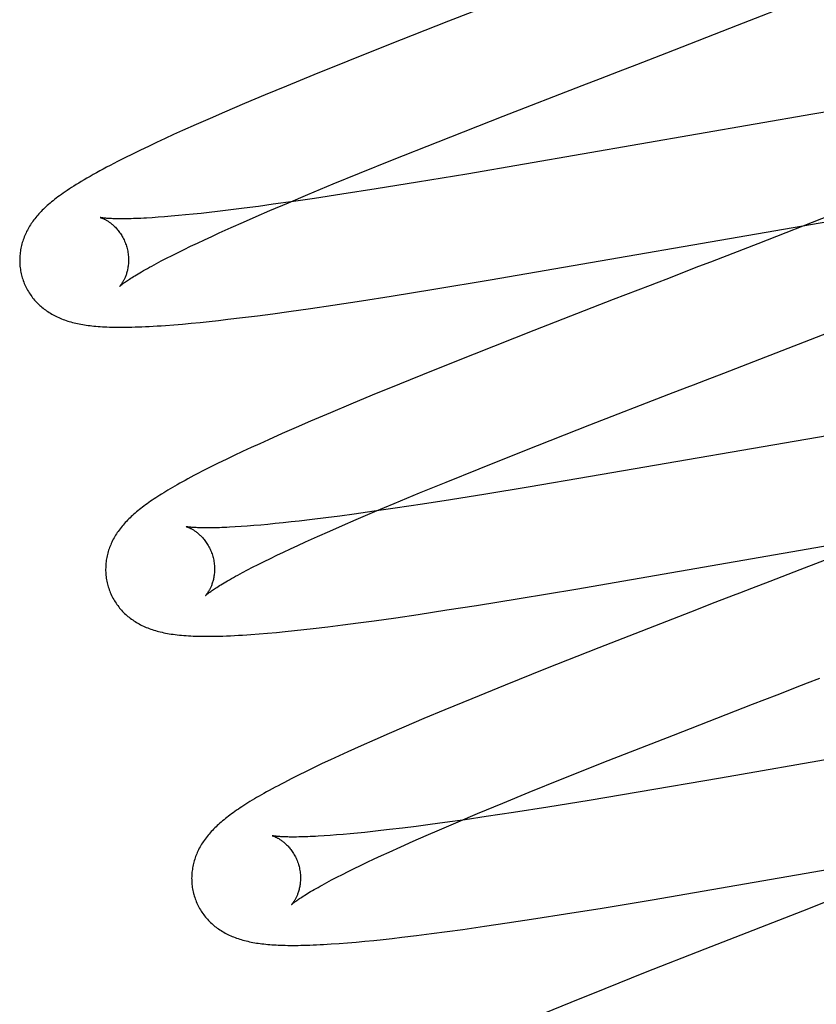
# Model space of a CAD drawing. Header units: inches. Extents: x 0 to 308, y 0 to 199.
# Tile 60 of 139: x 87.198 to 87.345, y 103.274 to 103.455. Entities that reach past the tile are written whole.
import ezdxf

# ---------------------------------------------------------------- set-up
doc = ezdxf.new("R2010")
doc.units = ezdxf.units.IN
doc.header["$LTSCALE"] = 16.920913
doc.header["$MEASUREMENT"] = 0
doc.linetypes.add('HIDDEN', pattern=[0.2, 0.1, -0.1])
doc.layers.add('DEFAULT_2', color=8, linetype='HIDDEN')

msp = doc.modelspace()

# ---------------------------------------------------------------- linework, layer by layer
at = {"layer": 'DEFAULT_2', "color": 8, "linetype": 'HIDDEN'}
for p, q in [((87.29272, 103.46123), (87.27698, 103.45511)), ((87.3301, 103.45436), (87.34143, 103.45881)), ((87.27698, 103.45511), (87.26597, 103.45077)), ((87.31711, 103.44932), (87.3301, 103.45436)), ((87.26597, 103.45077), (87.25848, 103.44778)), ((87.25848, 103.44778), (87.25225, 103.44526)), ((87.31158, 103.44718), (87.3138, 103.44804)), ((87.306, 103.44503), (87.30824, 103.44589)), ((87.30824, 103.44589), (87.31158, 103.44718)), ((87.25225, 103.44526), (87.24723, 103.4432)), ((87.24723, 103.4432), (87.24333, 103.44158)), ((87.28704, 103.43767), (87.30153, 103.4433)), ((87.24333, 103.44158), (87.23954, 103.43998)), ((87.23954, 103.43998), (87.23588, 103.43842)), ((87.35234, 103.43945), (87.34392, 103.43805)), ((87.23323, 103.43726), (87.23065, 103.43613)), ((87.23588, 103.43842), (87.23323, 103.43726)), ((87.27508, 103.43297), (87.28704, 103.43767)), ((87.34392, 103.43805), (87.28034, 103.42704)), ((87.22814, 103.43501), (87.22652, 103.43427)), ((87.23065, 103.43613), (87.22814, 103.43501)), ((87.22494, 103.43354), (87.22339, 103.43282)), ((87.22652, 103.43427), (87.22494, 103.43354)), ((87.22041, 103.43141), (87.21897, 103.4307)), ((87.22188, 103.43211), (87.22041, 103.43141)), ((87.22339, 103.43282), (87.22188, 103.43211)), ((87.26671, 103.42963), (87.27508, 103.43297)), ((87.21756, 103.43001), (87.21619, 103.42931)), ((87.21897, 103.4307), (87.21756, 103.43001)), ((87.26066, 103.42719), (87.26671, 103.42963)), ((87.25581, 103.42521), (87.26066, 103.42719)), ((87.28034, 103.42704), (87.27132, 103.42553)), ((87.25116, 103.42328), (87.25581, 103.42521)), ((87.26369, 103.4243), (87.25741, 103.42332)), ((87.27132, 103.42553), (87.26369, 103.4243)), ((87.24759, 103.42177), (87.25116, 103.42328)), ((87.25238, 103.42256), (87.24851, 103.42199)), ((87.25741, 103.42332), (87.25238, 103.42256)), ((87.23699, 103.42044), (87.23459, 103.42015)), ((87.23949, 103.42076), (87.23699, 103.42044)), ((87.24209, 103.4211), (87.23949, 103.42076)), ((87.24478, 103.42147), (87.24209, 103.4211)), ((87.24416, 103.42031), (87.24759, 103.42177)), ((87.24851, 103.42199), (87.24478, 103.42147)), ((87.22369, 103.41909), (87.22257, 103.41901)), ((87.22486, 103.41918), (87.22369, 103.41909)), ((87.22609, 103.41928), (87.22486, 103.41918)), ((87.22738, 103.41939), (87.22609, 103.41928)), ((87.22872, 103.41952), (87.22738, 103.41939)), ((87.23011, 103.41966), (87.22872, 103.41952)), ((87.23155, 103.41981), (87.23011, 103.41966)), ((87.23304, 103.41998), (87.23155, 103.41981)), ((87.23459, 103.42015), (87.23304, 103.41998)), ((87.23933, 103.4182), (87.2417, 103.41924)), ((87.2417, 103.41924), (87.24416, 103.42031)), ((87.34725, 103.41948), (87.33382, 103.41423)), ((87.23489, 103.41621), (87.23706, 103.41719)), ((87.23706, 103.41719), (87.23933, 103.4182)), ((87.28465, 103.40758), (87.34705, 103.41839)), ((87.23088, 103.41435), (87.23216, 103.41495)), ((87.23216, 103.41495), (87.2335, 103.41558)), ((87.2335, 103.41558), (87.23489, 103.41621)), ((87.22732, 103.41263), (87.22845, 103.41318)), ((87.22845, 103.41318), (87.22964, 103.41376)), ((87.22964, 103.41376), (87.23088, 103.41435)), ((87.33382, 103.41423), (87.32733, 103.41172)), ((87.22425, 103.41107), (87.22522, 103.41157)), ((87.22522, 103.41157), (87.22624, 103.41209)), ((87.22624, 103.41209), (87.22732, 103.41263)), ((87.32733, 103.41172), (87.32514, 103.41087)), ((87.22334, 103.41059), (87.22425, 103.41107)), ((87.32183, 103.40959), (87.31738, 103.40787)), ((87.31738, 103.40787), (87.31514, 103.407)), ((87.27428, 103.40585), (87.28465, 103.40758)), ((87.26101, 103.40373), (87.26645, 103.40459)), ((87.26645, 103.40459), (87.27428, 103.40585)), ((87.31178, 103.4057), (87.30727, 103.40396)), ((87.24765, 103.40177), (87.25163, 103.40233)), ((87.25163, 103.40233), (87.25573, 103.40293)), ((87.25573, 103.40293), (87.26101, 103.40373)), ((87.30727, 103.40396), (87.29268, 103.39828)), ((87.23648, 103.40034), (87.23916, 103.40066)), ((87.23916, 103.40066), (87.24192, 103.401)), ((87.24192, 103.401), (87.24475, 103.40137)), ((87.24475, 103.40137), (87.24765, 103.40177)), ((87.22656, 103.39934), (87.22814, 103.39948)), ((87.22814, 103.39948), (87.22975, 103.39962)), ((87.22975, 103.39962), (87.23138, 103.39978)), ((87.23138, 103.39978), (87.23304, 103.39995)), ((87.23304, 103.39995), (87.23474, 103.40014)), ((87.23474, 103.40014), (87.23648, 103.40034)), ((87.33309, 103.39261), (87.35028, 103.39929)), ((87.29268, 103.39828), (87.28169, 103.39395)), ((87.28169, 103.39395), (87.27421, 103.39096)), ((87.27421, 103.39096), (87.268, 103.38845)), ((87.32421, 103.38917), (87.32755, 103.39046)), ((87.32755, 103.39046), (87.32977, 103.39132)), ((87.268, 103.38845), (87.26298, 103.38639)), ((87.32197, 103.38831), (87.32421, 103.38917)), ((87.26298, 103.38639), (87.25909, 103.38477)), ((87.30298, 103.38094), (87.31749, 103.38657)), ((87.25909, 103.38477), (87.25531, 103.38318)), ((87.25531, 103.38318), (87.25166, 103.38162)), ((87.25166, 103.38162), (87.249, 103.38046)), ((87.29101, 103.37623), (87.30298, 103.38094)), ((87.36299, 103.38181), (87.3031, 103.37143)), ((87.24642, 103.37933), (87.24393, 103.37822)), ((87.249, 103.38046), (87.24642, 103.37933)), ((87.24232, 103.37748), (87.24074, 103.37676)), ((87.24393, 103.37822), (87.24232, 103.37748)), ((87.23766, 103.37532), (87.23617, 103.3746)), ((87.23919, 103.37604), (87.23766, 103.37532)), ((87.24074, 103.37676), (87.23919, 103.37604)), ((87.28261, 103.37289), (87.29101, 103.37623)), ((87.23472, 103.37389), (87.23334, 103.37321)), ((87.23617, 103.3746), (87.23472, 103.37389)), ((87.23203, 103.37255), (87.23082, 103.37192)), ((87.23334, 103.37321), (87.23203, 103.37255)), ((87.27656, 103.37044), (87.28261, 103.37289)), ((87.2717, 103.36846), (87.27656, 103.37044)), ((87.3031, 103.37143), (87.29161, 103.36949)), ((87.26703, 103.36652), (87.2717, 103.36846)), ((87.28383, 103.36821), (87.27738, 103.36718)), ((87.29161, 103.36949), (87.28383, 103.36821)), ((87.26346, 103.36501), (87.26703, 103.36652)), ((87.2722, 103.36637), (87.2672, 103.36562)), ((87.27738, 103.36718), (87.2722, 103.36637)), ((87.25967, 103.36455), (87.25701, 103.36419)), ((87.26336, 103.36507), (87.25967, 103.36455)), ((87.26003, 103.36355), (87.26346, 103.36501)), ((87.2672, 103.36562), (87.26336, 103.36507)), ((87.24252, 103.36254), (87.24126, 103.36243)), ((87.24383, 103.36266), (87.24252, 103.36254)), ((87.24519, 103.3628), (87.24383, 103.36266)), ((87.24661, 103.36294), (87.24519, 103.3628)), ((87.24808, 103.3631), (87.24661, 103.36294)), ((87.2496, 103.36327), (87.24808, 103.3631)), ((87.25197, 103.36355), (87.2496, 103.36327)), ((87.25444, 103.36386), (87.25197, 103.36355)), ((87.25701, 103.36419), (87.25444, 103.36386)), ((87.25518, 103.36144), (87.25756, 103.36248)), ((87.25756, 103.36248), (87.26003, 103.36355)), ((87.23891, 103.36226), (87.23782, 103.36219)), ((87.24005, 103.36234), (87.23891, 103.36226)), ((87.24126, 103.36243), (87.24005, 103.36234)), ((87.25291, 103.36043), (87.25518, 103.36144)), ((87.30038, 103.35078), (87.36292, 103.36162)), ((87.24934, 103.35881), (87.25073, 103.35944)), ((87.25073, 103.35944), (87.25291, 103.36043)), ((87.24546, 103.35698), (87.24671, 103.35758)), ((87.24671, 103.35758), (87.248, 103.35818)), ((87.248, 103.35818), (87.24934, 103.35881)), ((87.24103, 103.35479), (87.24206, 103.35531)), ((87.24206, 103.35531), (87.24314, 103.35585)), ((87.24314, 103.35585), (87.24428, 103.35641)), ((87.24428, 103.35641), (87.24546, 103.35698)), ((87.34807, 103.35685), (87.34155, 103.35432)), ((87.23915, 103.35381), (87.24006, 103.35429)), ((87.24006, 103.35429), (87.24103, 103.35479)), ((87.33602, 103.35218), (87.33267, 103.35088)), ((87.33824, 103.35304), (87.33602, 103.35218)), ((87.28999, 103.34905), (87.30038, 103.35078)), ((87.33267, 103.35088), (87.33043, 103.35002)), ((87.28214, 103.34778), (87.28999, 103.34905)), ((87.32593, 103.34828), (87.32142, 103.34653)), ((87.27141, 103.34613), (87.2767, 103.34693)), ((87.2767, 103.34693), (87.28214, 103.34778)), ((87.32142, 103.34653), (87.30462, 103.33998)), ((87.25758, 103.34419), (87.26041, 103.34457)), ((87.26041, 103.34457), (87.26332, 103.34496)), ((87.26332, 103.34496), (87.26731, 103.34552)), ((87.26731, 103.34552), (87.27141, 103.34613)), ((87.24222, 103.34254), (87.24378, 103.34267)), ((87.24378, 103.34267), (87.24538, 103.34282)), ((87.24538, 103.34282), (87.24702, 103.34297)), ((87.24702, 103.34297), (87.24869, 103.34315)), ((87.24869, 103.34315), (87.2504, 103.34333)), ((87.2504, 103.34333), (87.25214, 103.34353)), ((87.25214, 103.34353), (87.25482, 103.34385)), ((87.25482, 103.34385), (87.25758, 103.34419)), ((87.30462, 103.33998), (87.2948, 103.33609)), ((87.2948, 103.33609), (87.28739, 103.33312)), ((87.34296, 103.33352), (87.34519, 103.33439)), ((87.28739, 103.33312), (87.28126, 103.33062)), ((87.28126, 103.33062), (87.27632, 103.32858)), ((87.33286, 103.32962), (87.33511, 103.33049)), ((87.27632, 103.32858), (87.27249, 103.32698)), ((87.31831, 103.32396), (87.33286, 103.32962)), ((87.27249, 103.32698), (87.26879, 103.3254)), ((87.26879, 103.3254), (87.26609, 103.32424)), ((87.26348, 103.3231), (87.26094, 103.32197)), ((87.26609, 103.32424), (87.26348, 103.3231)), ((87.3063, 103.31925), (87.31831, 103.32396)), ((87.25848, 103.32086), (87.25689, 103.32013)), ((87.26094, 103.32197), (87.25848, 103.32086)), ((87.36211, 103.32217), (87.32698, 103.31603)), ((87.25534, 103.31941), (87.25382, 103.3187)), ((87.25689, 103.32013), (87.25534, 103.31941)), ((87.2979, 103.3159), (87.3063, 103.31925)), ((87.25085, 103.31727), (87.24944, 103.31657)), ((87.25232, 103.31798), (87.25085, 103.31727)), ((87.25382, 103.3187), (87.25232, 103.31798)), ((87.24811, 103.3159), (87.24686, 103.31526)), ((87.24944, 103.31657), (87.24811, 103.3159)), ((87.29184, 103.31345), (87.2979, 103.3159)), ((87.32698, 103.31603), (87.31185, 103.31344)), ((87.28698, 103.31146), (87.29184, 103.31345)), ((87.30284, 103.31194), (87.29522, 103.31071)), ((87.31185, 103.31344), (87.30284, 103.31194)), ((87.28232, 103.30952), (87.28698, 103.31146)), ((87.29522, 103.31071), (87.28894, 103.30973)), ((87.28005, 103.3084), (87.27632, 103.30788)), ((87.27875, 103.30801), (87.28232, 103.30952)), ((87.28392, 103.30897), (87.28005, 103.3084)), ((87.28894, 103.30973), (87.28392, 103.30897)), ((87.2646, 103.30639), (87.26311, 103.30623)), ((87.26614, 103.30657), (87.2646, 103.30639)), ((87.26854, 103.30686), (87.26614, 103.30657)), ((87.27104, 103.30717), (87.26854, 103.30686)), ((87.27363, 103.30751), (87.27104, 103.30717)), ((87.27287, 103.30548), (87.27533, 103.30655)), ((87.27632, 103.30788), (87.27363, 103.30751)), ((87.27533, 103.30655), (87.27875, 103.30801)), ((87.25525, 103.3055), (87.25414, 103.30543)), ((87.25642, 103.30559), (87.25525, 103.3055)), ((87.25765, 103.30569), (87.25642, 103.30559)), ((87.25894, 103.30581), (87.25765, 103.30569)), ((87.26027, 103.30593), (87.25894, 103.30581)), ((87.26166, 103.30607), (87.26027, 103.30593)), ((87.26311, 103.30623), (87.26166, 103.30607)), ((87.27051, 103.30444), (87.27287, 103.30548)), ((87.26608, 103.30245), (87.26824, 103.30343)), ((87.26824, 103.30343), (87.27051, 103.30444)), ((87.31441, 103.29369), (87.37594, 103.30435)), ((87.26209, 103.30059), (87.26337, 103.3012)), ((87.26337, 103.3012), (87.2647, 103.30182)), ((87.2647, 103.30182), (87.26608, 103.30245)), ((87.25856, 103.29888), (87.25969, 103.29943)), ((87.25969, 103.29943), (87.26086, 103.3)), ((87.26086, 103.3), (87.26209, 103.30059)), ((87.25464, 103.29686), (87.25554, 103.29733)), ((87.25554, 103.29733), (87.25649, 103.29783)), ((87.25649, 103.29783), (87.2575, 103.29834)), ((87.2575, 103.29834), (87.25856, 103.29888)), ((87.2985, 103.29108), (87.30522, 103.29216)), ((87.30522, 103.29216), (87.31441, 103.29369)), ((87.34315, 103.29204), (87.32411, 103.28464)), ((87.28775, 103.28942), (87.29305, 103.29022)), ((87.29305, 103.29022), (87.2985, 103.29108)), ((87.27964, 103.28824), (87.28364, 103.28881)), ((87.28364, 103.28881), (87.28775, 103.28942)), ((87.26497, 103.28641), (87.26668, 103.28659)), ((87.26668, 103.28659), (87.26842, 103.28679)), ((87.26842, 103.28679), (87.27111, 103.28712)), ((87.27111, 103.28712), (87.27388, 103.28747)), ((87.27388, 103.28747), (87.27673, 103.28784)), ((87.27673, 103.28784), (87.27964, 103.28824)), ((87.25689, 103.28566), (87.25844, 103.28578)), ((87.25844, 103.28578), (87.26004, 103.28592)), ((87.26004, 103.28592), (87.26166, 103.28607)), ((87.26166, 103.28607), (87.2633, 103.28623)), ((87.2633, 103.28623), (87.26497, 103.28641)), ((87.32411, 103.28464), (87.31314, 103.28032)), ((87.31314, 103.28032), (87.30569, 103.27734)), ((87.30569, 103.27734), (87.29949, 103.27483)), ((87.29949, 103.27483), (87.29449, 103.27278))]:
    msp.add_line(p, q, dxfattribs=at)
for points in [[(87.3138, 103.44804), (87.31491, 103.44847), (87.31711, 103.44932)], [(87.30153, 103.4433), (87.30489, 103.4446), (87.306, 103.44503)], [(87.21619, 103.42931), (87.21552, 103.42897), (87.21486, 103.42862), (87.21421, 103.42828), (87.21357, 103.42794), (87.21295, 103.4276), (87.21233, 103.42726), (87.21174, 103.42693), (87.21116, 103.4266), (87.2106, 103.42628), (87.21007, 103.42597), (87.20956, 103.42567), (87.20908, 103.42538), (87.20862, 103.4251), (87.20819, 103.42482), (87.20777, 103.42455), (87.20737, 103.42429), (87.20698, 103.42404), (87.20661, 103.42378), (87.20625, 103.42354), (87.2059, 103.42329), (87.20557, 103.42305), (87.20525, 103.42282), (87.20494, 103.42258), (87.20465, 103.42235), (87.20436, 103.42213), (87.20408, 103.4219), (87.20382, 103.42168)], [(87.20382, 103.42168), (87.20356, 103.42146), (87.20331, 103.42124), (87.20307, 103.42102), (87.20284, 103.4208), (87.20261, 103.42059), (87.20239, 103.42037), (87.20218, 103.42015), (87.20197, 103.41994), (87.20177, 103.41972), (87.20158, 103.4195), (87.20139, 103.41928), (87.2012, 103.41906), (87.20103, 103.41883), (87.20085, 103.41861), (87.20068, 103.41838), (87.20052, 103.41815), (87.20036, 103.41792), (87.20021, 103.41768), (87.20006, 103.41745), (87.19992, 103.41721), (87.19978, 103.41697), (87.19965, 103.41672), (87.19952, 103.41647), (87.1994, 103.41623), (87.19928, 103.41597), (87.19917, 103.41572), (87.19907, 103.41547), (87.19897, 103.41521), (87.19888, 103.41496), (87.19879, 103.4147), (87.19872, 103.41444), (87.19864, 103.41418), (87.19857, 103.41392), (87.19851, 103.41366), (87.19846, 103.41339), (87.19841, 103.41313), (87.19836, 103.41286), (87.19833, 103.41259), (87.1983, 103.41231), (87.19827, 103.41204), (87.19826, 103.41176), (87.19824, 103.41149), (87.19824, 103.41121), (87.19824, 103.41093), (87.19825, 103.41066), (87.19827, 103.41038), (87.19829, 103.4101), (87.19832, 103.40982), (87.19836, 103.40954), (87.19841, 103.40927), (87.19846, 103.40899), (87.19852, 103.40872), (87.19858, 103.40844), (87.19865, 103.40821)], [(87.21308, 103.41903), (87.21306, 103.41904), (87.21305, 103.41904), (87.21306, 103.41904), (87.21307, 103.41903), (87.21309, 103.41903), (87.21312, 103.41902), (87.21316, 103.41901), (87.2132, 103.41899), (87.21325, 103.41897), (87.21331, 103.41895), (87.21337, 103.41893), (87.21344, 103.4189), (87.21351, 103.41887), (87.21359, 103.41884), (87.21367, 103.4188), (87.21375, 103.41876), (87.21384, 103.41872), (87.21394, 103.41867), (87.21404, 103.41862), (87.21414, 103.41856), (87.21424, 103.4185), (87.21435, 103.41843), (87.21446, 103.41836), (87.21457, 103.41829), (87.21469, 103.41821), (87.2148, 103.41813), (87.21493, 103.41804), (87.21505, 103.41794), (87.21517, 103.41784), (87.2153, 103.41774), (87.21543, 103.41762), (87.21555, 103.4175), (87.21568, 103.41738), (87.21582, 103.41725), (87.21595, 103.41711), (87.21608, 103.41696), (87.21621, 103.41681), (87.21634, 103.41665), (87.21647, 103.41649), (87.2166, 103.41631), (87.21673, 103.41613), (87.21685, 103.41595), (87.21697, 103.41575), (87.21709, 103.41555), (87.2172, 103.41535), (87.21731, 103.41514), (87.21742, 103.41492), (87.21751, 103.4147), (87.21761, 103.41447), (87.2177, 103.41424), (87.21778, 103.41401), (87.21786, 103.41377), (87.21792, 103.41357)], [(87.22257, 103.41901), (87.22152, 103.41895), (87.22101, 103.41892), (87.22052, 103.41889), (87.22005, 103.41887), (87.21959, 103.41885), (87.21915, 103.41884), (87.21872, 103.41883), (87.21831, 103.41882), (87.21791, 103.41881), (87.21753, 103.4188), (87.21717, 103.4188), (87.21683, 103.4188), (87.21649, 103.4188), (87.21618, 103.4188), (87.21588, 103.41881), (87.2156, 103.41882), (87.21533, 103.41883), (87.21508, 103.41884), (87.21485, 103.41885), (87.21463, 103.41886), (87.21443, 103.41887), (87.21425, 103.41889), (87.21407, 103.4189), (87.21392, 103.41892), (87.21377, 103.41893), (87.21365, 103.41895), (87.21353, 103.41896), (87.21343, 103.41897), (87.21334, 103.41899), (87.21327, 103.419), (87.2132, 103.41901), (87.21315, 103.41902), (87.21311, 103.41903), (87.21308, 103.41903), (87.21308, 103.41903)], [(87.21792, 103.41357), (87.21797, 103.41336), (87.21803, 103.41312), (87.21808, 103.41287), (87.21812, 103.41263), (87.21816, 103.41239), (87.21819, 103.41215), (87.21821, 103.41191), (87.21822, 103.41167), (87.21823, 103.41144), (87.21823, 103.41121), (87.21823, 103.41098), (87.21822, 103.41075), (87.2182, 103.41054), (87.21818, 103.41032), (87.21816, 103.41011), (87.21813, 103.40991), (87.2181, 103.40971), (87.21806, 103.40952), (87.21802, 103.40934), (87.21797, 103.40916), (87.21793, 103.40898), (87.21788, 103.40881), (87.21783, 103.40865), (87.21777, 103.40849), (87.21772, 103.40834), (87.21766, 103.40819), (87.2176, 103.40805), (87.21755, 103.40792), (87.21749, 103.40779), (87.21743, 103.40767), (87.21737, 103.40756), (87.21731, 103.40745), (87.21726, 103.40734), (87.2172, 103.40724), (87.21714, 103.40715), (87.21709, 103.40706), (87.21703, 103.40697), (87.21698, 103.40689), (87.21693, 103.40682), (87.21688, 103.40675), (87.21684, 103.40669), (87.21679, 103.40663), (87.21675, 103.40658), (87.21671, 103.40653), (87.21668, 103.40649), (87.21665, 103.40645), (87.21662, 103.40643), (87.2166, 103.4064), (87.21659, 103.40639), (87.21658, 103.40637), (87.21657, 103.40637)], [(87.21657, 103.40637), (87.21658, 103.40638), (87.2166, 103.40639), (87.21662, 103.40642), (87.21665, 103.40644), (87.21669, 103.40648), (87.21674, 103.40652), (87.2168, 103.40657), (87.21687, 103.40663), (87.21695, 103.40669), (87.21704, 103.40676), (87.21714, 103.40684), (87.21726, 103.40693), (87.21738, 103.40702), (87.21752, 103.40712), (87.21768, 103.40723), (87.21784, 103.40734), (87.21802, 103.40747), (87.21822, 103.4076), (87.21843, 103.40774), (87.21865, 103.40788), (87.21889, 103.40803), (87.21914, 103.40819), (87.21941, 103.40836), (87.21969, 103.40853), (87.21999, 103.40871), (87.2203, 103.40889), (87.22063, 103.40909), (87.22097, 103.40928), (87.22133, 103.40949), (87.2217, 103.4097), (87.22209, 103.40991), (87.22249, 103.41013), (87.22291, 103.41036), (87.22334, 103.41059)], [(87.32514, 103.41087), (87.32294, 103.41002), (87.32183, 103.40959)], [(87.19865, 103.40821), (87.19871, 103.40798), (87.1988, 103.40772), (87.19889, 103.40745), (87.19898, 103.40719), (87.19909, 103.40693), (87.1992, 103.40667), (87.19932, 103.40642), (87.19944, 103.40617), (87.19957, 103.40592), (87.1997, 103.40568), (87.19984, 103.40544), (87.19999, 103.4052), (87.20014, 103.40497), (87.2003, 103.40475), (87.20046, 103.40452), (87.20062, 103.40431), (87.2008, 103.40409), (87.20097, 103.40388), (87.20115, 103.40368), (87.20134, 103.40348), (87.20153, 103.40329), (87.20172, 103.4031), (87.20192, 103.40291), (87.20212, 103.40273), (87.20232, 103.40256), (87.20253, 103.40239), (87.20274, 103.40222), (87.20296, 103.40206), (87.20318, 103.4019), (87.20341, 103.40175), (87.20364, 103.40159), (87.20388, 103.40145), (87.20412, 103.4013), (87.20437, 103.40116), (87.20462, 103.40103), (87.20488, 103.4009), (87.20514, 103.40078), (87.2054, 103.40066), (87.20567, 103.40054), (87.20594, 103.40043), (87.20621, 103.40032), (87.20649, 103.40022), (87.20677, 103.40013), (87.20706, 103.40003), (87.20735, 103.39994), (87.20764, 103.39986), (87.20794, 103.39978), (87.20824, 103.3997), (87.20855, 103.39963), (87.20886, 103.39956), (87.20917, 103.3995), (87.20949, 103.39944), (87.20981, 103.39938), (87.21014, 103.39933), (87.21047, 103.39928), (87.21081, 103.39923), (87.21116, 103.39918), (87.21151, 103.39914), (87.21188, 103.39911), (87.21225, 103.39907), (87.21263, 103.39904), (87.21302, 103.39901), (87.21342, 103.39898), (87.21384, 103.39896), (87.21427, 103.39894), (87.21471, 103.39892), (87.21517, 103.39891), (87.21564, 103.3989), (87.21613, 103.39889), (87.21664, 103.39889), (87.21716, 103.39889), (87.2177, 103.3989), (87.21825, 103.3989), (87.21883, 103.39891), (87.21943, 103.39893), (87.22004, 103.39895), (87.22068, 103.39898), (87.22135, 103.399), (87.22204, 103.39904), (87.22275, 103.39908), (87.22348, 103.39912), (87.22423, 103.39917), (87.22499, 103.39922), (87.22656, 103.39934)], [(87.31514, 103.407), (87.31402, 103.40657), (87.31178, 103.4057)], [(87.32977, 103.39132), (87.33088, 103.39175), (87.33309, 103.39261)], [(87.31749, 103.38657), (87.32085, 103.38787), (87.32197, 103.38831)], [(87.23082, 103.37192), (87.23024, 103.37162), (87.22968, 103.37132), (87.22915, 103.37103), (87.22863, 103.37075), (87.22813, 103.37048), (87.22765, 103.37021), (87.22718, 103.36995), (87.22673, 103.36969), (87.2263, 103.36944), (87.22588, 103.36919), (87.22547, 103.36895), (87.22507, 103.36871), (87.22469, 103.36847), (87.22431, 103.36824), (87.22395, 103.36801), (87.22359, 103.36778), (87.22324, 103.36756), (87.22291, 103.36734), (87.22258, 103.36712), (87.22226, 103.3669), (87.22195, 103.36668), (87.22164, 103.36646), (87.22134, 103.36625), (87.22105, 103.36603), (87.22077, 103.36582), (87.22049, 103.36561), (87.22022, 103.36539), (87.21996, 103.36518), (87.2197, 103.36497), (87.21945, 103.36475)], [(87.21945, 103.36475), (87.2192, 103.36454), (87.21896, 103.36432), (87.21873, 103.3641), (87.2185, 103.36389), (87.21827, 103.36367), (87.21805, 103.36344), (87.21784, 103.36322), (87.21763, 103.363), (87.21743, 103.36277), (87.21723, 103.36254), (87.21704, 103.36231), (87.21685, 103.36208), (87.21667, 103.36185), (87.2165, 103.36162), (87.21633, 103.36138), (87.21616, 103.36114), (87.21601, 103.3609), (87.21585, 103.36066), (87.21571, 103.36041), (87.21557, 103.36017), (87.21543, 103.35992), (87.2153, 103.35967), (87.21518, 103.35942), (87.21507, 103.35917), (87.21496, 103.35892), (87.21486, 103.35867), (87.21476, 103.35842), (87.21467, 103.35816), (87.21458, 103.35791), (87.2145, 103.35765), (87.21443, 103.35739), (87.21436, 103.35713), (87.2143, 103.35686), (87.21425, 103.3566), (87.2142, 103.35633), (87.21415, 103.35606), (87.21412, 103.35579), (87.21409, 103.35552), (87.21406, 103.35524), (87.21405, 103.35497), (87.21404, 103.35469), (87.21403, 103.35441), (87.21403, 103.35414), (87.21404, 103.35386), (87.21406, 103.35358), (87.21409, 103.3533), (87.21412, 103.35302), (87.21415, 103.35275), (87.2142, 103.35247), (87.21425, 103.3522), (87.21431, 103.35192), (87.21438, 103.35165), (87.21444, 103.35142)], [(87.22887, 103.36224), (87.22885, 103.36224), (87.22884, 103.36225), (87.22885, 103.36225), (87.22886, 103.36224), (87.22888, 103.36224), (87.22891, 103.36223), (87.22895, 103.36221), (87.22899, 103.3622), (87.22904, 103.36218), (87.2291, 103.36216), (87.22916, 103.36214), (87.22923, 103.36211), (87.2293, 103.36208), (87.22938, 103.36205), (87.22946, 103.36201), (87.22954, 103.36197), (87.22963, 103.36193), (87.22973, 103.36188), (87.22982, 103.36183), (87.22993, 103.36177), (87.23003, 103.36171), (87.23014, 103.36164), (87.23025, 103.36158), (87.23036, 103.3615), (87.23048, 103.36142), (87.23059, 103.36134), (87.23071, 103.36125), (87.23084, 103.36115), (87.23096, 103.36105), (87.23109, 103.36095), (87.23121, 103.36083), (87.23134, 103.36071), (87.23147, 103.36059), (87.23161, 103.36046), (87.23174, 103.36032), (87.23187, 103.36017), (87.232, 103.36002), (87.23213, 103.35986), (87.23226, 103.3597), (87.23239, 103.35952), (87.23252, 103.35934), (87.23264, 103.35916), (87.23276, 103.35896), (87.23288, 103.35876), (87.23299, 103.35856), (87.2331, 103.35835), (87.23321, 103.35813), (87.23331, 103.35791), (87.2334, 103.35768), (87.23349, 103.35745), (87.23357, 103.35722), (87.23365, 103.35698), (87.23371, 103.35678)], [(87.23782, 103.36219), (87.2368, 103.36213), (87.23631, 103.3621), (87.23583, 103.36208), (87.23538, 103.36206), (87.23493, 103.36205), (87.23451, 103.36204), (87.23409, 103.36202), (87.2337, 103.36202), (87.23332, 103.36201), (87.23296, 103.36201), (87.23261, 103.36201), (87.23228, 103.36201), (87.23197, 103.36201), (87.23167, 103.36202), (87.23139, 103.36203), (87.23112, 103.36204), (87.23087, 103.36205), (87.23064, 103.36206), (87.23042, 103.36207), (87.23022, 103.36208), (87.23003, 103.3621), (87.22986, 103.36211), (87.2297, 103.36213), (87.22956, 103.36214), (87.22943, 103.36215), (87.22932, 103.36217), (87.22922, 103.36218), (87.22913, 103.36219), (87.22906, 103.36221), (87.229, 103.36222), (87.22894, 103.36223), (87.2289, 103.36223), (87.22887, 103.36224), (87.22887, 103.36224)], [(87.23371, 103.35678), (87.23376, 103.35657), (87.23382, 103.35632), (87.23387, 103.35608), (87.23391, 103.35584), (87.23395, 103.3556), (87.23398, 103.35536), (87.234, 103.35512), (87.23401, 103.35488), (87.23402, 103.35465), (87.23402, 103.35441), (87.23402, 103.35419), (87.23401, 103.35396), (87.234, 103.35374), (87.23397, 103.35353), (87.23395, 103.35332), (87.23392, 103.35312), (87.23389, 103.35292), (87.23385, 103.35272), (87.23381, 103.35254), (87.23376, 103.35236), (87.23372, 103.35218), (87.23367, 103.35202), (87.23361, 103.35185), (87.23356, 103.3517), (87.23351, 103.35155), (87.23345, 103.3514), (87.23339, 103.35126), (87.23334, 103.35113), (87.23328, 103.351), (87.23322, 103.35088), (87.23316, 103.35076), (87.2331, 103.35065), (87.23305, 103.35055), (87.23299, 103.35045), (87.23293, 103.35035), (87.23288, 103.35026), (87.23282, 103.35018), (87.23277, 103.3501), (87.23272, 103.35003), (87.23267, 103.34996), (87.23263, 103.34989), (87.23258, 103.34984), (87.23254, 103.34978), (87.2325, 103.34974), (87.23247, 103.3497), (87.23244, 103.34966), (87.23241, 103.34963), (87.23239, 103.34961), (87.23238, 103.34959), (87.23237, 103.34958), (87.23236, 103.34958)], [(87.23236, 103.34958), (87.23237, 103.34959), (87.23239, 103.3496), (87.23241, 103.34962), (87.23244, 103.34965), (87.23248, 103.34969), (87.23253, 103.34973), (87.23259, 103.34978), (87.23266, 103.34984), (87.23274, 103.3499), (87.23283, 103.34997), (87.23294, 103.35005), (87.23305, 103.35014), (87.23318, 103.35023), (87.23332, 103.35033), (87.23347, 103.35044), (87.23364, 103.35056), (87.23382, 103.35068), (87.23401, 103.35081), (87.23422, 103.35095), (87.23445, 103.35109), (87.23469, 103.35125), (87.23494, 103.35141), (87.23521, 103.35157), (87.23549, 103.35175), (87.23579, 103.35192), (87.23611, 103.35211), (87.23643, 103.3523), (87.23678, 103.3525), (87.23714, 103.3527), (87.23751, 103.35291), (87.2379, 103.35313), (87.2383, 103.35335), (87.23872, 103.35358), (87.23915, 103.35381)], [(87.34155, 103.35432), (87.33934, 103.35347), (87.33824, 103.35304)], [(87.21444, 103.35142), (87.2145, 103.35119), (87.21459, 103.35092), (87.21468, 103.35066), (87.21478, 103.35039), (87.21488, 103.35013), (87.21499, 103.34988), (87.21511, 103.34962), (87.21523, 103.34937), (87.21536, 103.34913), (87.2155, 103.34888), (87.21564, 103.34864), (87.21578, 103.34841), (87.21594, 103.34818), (87.21609, 103.34795), (87.21625, 103.34773), (87.21642, 103.34751), (87.21659, 103.34729), (87.21677, 103.34708), (87.21695, 103.34688), (87.21714, 103.34668), (87.21733, 103.34649), (87.21752, 103.3463), (87.21772, 103.34611), (87.21792, 103.34593), (87.21812, 103.34576), (87.21833, 103.34559), (87.21855, 103.34542), (87.21876, 103.34526), (87.21899, 103.3451), (87.21922, 103.34494), (87.21945, 103.34479), (87.21969, 103.34465), (87.21993, 103.3445), (87.22018, 103.34436), (87.22043, 103.34423), (87.22069, 103.3441), (87.22095, 103.34397), (87.22121, 103.34385), (87.22148, 103.34374), (87.22175, 103.34363), (87.22203, 103.34352), (87.22231, 103.34342), (87.22259, 103.34332), (87.22287, 103.34323), (87.22317, 103.34314), (87.22346, 103.34306), (87.22376, 103.34298), (87.22407, 103.3429), (87.22438, 103.34283), (87.2247, 103.34276), (87.22503, 103.34269), (87.22536, 103.34263), (87.22571, 103.34257), (87.22606, 103.34251), (87.22643, 103.34246), (87.2268, 103.34241), (87.22718, 103.34237), (87.22757, 103.34232), (87.22797, 103.34229), (87.22838, 103.34225), (87.2288, 103.34222), (87.22924, 103.34219), (87.22968, 103.34217), (87.23013, 103.34215), (87.2306, 103.34213), (87.23108, 103.34212), (87.23157, 103.34211), (87.23207, 103.3421), (87.23259, 103.3421), (87.23313, 103.3421), (87.23369, 103.34211), (87.23428, 103.34212), (87.2349, 103.34213), (87.23555, 103.34215), (87.23624, 103.34217), (87.23696, 103.34221), (87.23769, 103.34224), (87.23844, 103.34228), (87.23919, 103.34233), (87.23994, 103.34237), (87.24069, 103.34243), (87.24222, 103.34254)], [(87.33043, 103.35002), (87.3293, 103.34958), (87.32593, 103.34828)], [(87.33848, 103.33179), (87.34072, 103.33266), (87.34296, 103.33352)], [(87.33511, 103.33049), (87.33735, 103.33136), (87.33848, 103.33179)], [(87.24686, 103.31526), (87.24626, 103.31495), (87.24569, 103.31464), (87.24514, 103.31435), (87.2446, 103.31406), (87.24409, 103.31378), (87.24359, 103.3135), (87.24311, 103.31323), (87.24265, 103.31297), (87.2422, 103.31271), (87.24176, 103.31245), (87.24134, 103.31221), (87.24094, 103.31196), (87.24054, 103.31172), (87.24016, 103.31149), (87.23979, 103.31125), (87.23943, 103.31102), (87.23907, 103.31079), (87.23873, 103.31057), (87.2384, 103.31035), (87.23808, 103.31013), (87.23776, 103.30991), (87.23745, 103.30969), (87.23716, 103.30947), (87.23686, 103.30926), (87.23658, 103.30904), (87.2363, 103.30883), (87.23603, 103.30862), (87.23577, 103.3084), (87.23551, 103.30819), (87.23525, 103.30797)], [(87.23525, 103.30797), (87.23501, 103.30776), (87.23476, 103.30754), (87.23453, 103.30732), (87.2343, 103.30711), (87.23407, 103.30689), (87.23385, 103.30666), (87.23364, 103.30644), (87.23343, 103.30622), (87.23323, 103.30599), (87.23303, 103.30576), (87.23284, 103.30553), (87.23265, 103.3053), (87.23247, 103.30507), (87.23229, 103.30484), (87.23212, 103.3046), (87.23196, 103.30436), (87.2318, 103.30412), (87.23165, 103.30388), (87.2315, 103.30363), (87.23136, 103.30339), (87.23123, 103.30314), (87.2311, 103.30289), (87.23098, 103.30264), (87.23086, 103.30239), (87.23075, 103.30214), (87.23065, 103.30188), (87.23055, 103.30163), (87.23046, 103.30138), (87.23038, 103.30112), (87.2303, 103.30086), (87.23022, 103.3006), (87.23016, 103.30034), (87.23009, 103.30008), (87.23004, 103.29981), (87.22999, 103.29954), (87.22995, 103.29927), (87.22991, 103.299), (87.22988, 103.29873), (87.22985, 103.29845), (87.22984, 103.29818), (87.22983, 103.2979), (87.22982, 103.29763), (87.22983, 103.29735), (87.22984, 103.29707), (87.22985, 103.29679), (87.22988, 103.29651), (87.22991, 103.29624), (87.22994, 103.29596), (87.22999, 103.29568), (87.23004, 103.29541), (87.2301, 103.29513), (87.23017, 103.29486), (87.23023, 103.29463)], [(87.24466, 103.30545), (87.24464, 103.30545), (87.24463, 103.30546), (87.24464, 103.30545), (87.24465, 103.30545), (87.24468, 103.30544), (87.24471, 103.30543), (87.24474, 103.30542), (87.24479, 103.30541), (87.24484, 103.30539), (87.24489, 103.30537), (87.24495, 103.30535), (87.24502, 103.30532), (87.24509, 103.30529), (87.24517, 103.30526), (87.24525, 103.30522), (87.24534, 103.30518), (87.24543, 103.30513), (87.24552, 103.30509), (87.24562, 103.30503), (87.24572, 103.30498), (87.24582, 103.30492), (87.24593, 103.30485), (87.24604, 103.30478), (87.24615, 103.30471), (87.24627, 103.30463), (87.24639, 103.30454), (87.24651, 103.30445), (87.24663, 103.30436), (87.24675, 103.30426), (87.24688, 103.30415), (87.24701, 103.30404), (87.24714, 103.30392), (87.24727, 103.30379), (87.2474, 103.30366), (87.24753, 103.30352), (87.24766, 103.30338), (87.24779, 103.30323), (87.24792, 103.30307), (87.24805, 103.3029), (87.24818, 103.30273), (87.24831, 103.30255), (87.24843, 103.30236), (87.24855, 103.30217), (87.24867, 103.30197), (87.24878, 103.30176), (87.24889, 103.30155), (87.249, 103.30134), (87.2491, 103.30112), (87.24919, 103.30089), (87.24928, 103.30066), (87.24936, 103.30043), (87.24944, 103.30019), (87.2495, 103.29999)], [(87.25414, 103.30543), (87.25308, 103.30536), (87.25258, 103.30534), (87.25209, 103.30531), (87.25162, 103.30529), (87.25116, 103.30527), (87.25072, 103.30526), (87.25029, 103.30524), (87.24988, 103.30523), (87.24948, 103.30523), (87.24911, 103.30522), (87.24874, 103.30522), (87.2484, 103.30522), (87.24807, 103.30522), (87.24775, 103.30522), (87.24746, 103.30523), (87.24717, 103.30524), (87.24691, 103.30524), (87.24666, 103.30525), (87.24643, 103.30527), (87.24621, 103.30528), (87.24601, 103.30529), (87.24582, 103.30531), (87.24565, 103.30532), (87.2455, 103.30533), (87.24535, 103.30535), (87.24523, 103.30536), (87.24511, 103.30538), (87.24501, 103.30539), (87.24492, 103.3054), (87.24485, 103.30542), (87.24479, 103.30543), (87.24473, 103.30544), (87.24469, 103.30544), (87.24466, 103.30545), (87.24466, 103.30545)], [(87.2495, 103.29999), (87.24955, 103.29977), (87.24961, 103.29953), (87.24966, 103.29929), (87.2497, 103.29904), (87.24974, 103.2988), (87.24977, 103.29856), (87.24979, 103.29832), (87.2498, 103.29808), (87.24981, 103.29785), (87.24981, 103.29761), (87.24981, 103.29739), (87.2498, 103.29716), (87.24978, 103.29694), (87.24976, 103.29673), (87.24974, 103.29652), (87.24971, 103.29631), (87.24967, 103.29611), (87.24964, 103.29592), (87.24959, 103.29573), (87.24955, 103.29555), (87.2495, 103.29538), (87.24945, 103.29521), (87.2494, 103.29505), (87.24935, 103.29489), (87.24929, 103.29474), (87.24924, 103.2946), (87.24918, 103.29446), (87.24912, 103.29433), (87.24906, 103.2942), (87.249, 103.29408), (87.24895, 103.29396), (87.24889, 103.29385), (87.24883, 103.29374), (87.24877, 103.29364), (87.24872, 103.29355), (87.24866, 103.29346), (87.24861, 103.29338), (87.24855, 103.2933), (87.2485, 103.29322), (87.24846, 103.29316), (87.24841, 103.29309), (87.24837, 103.29304), (87.24833, 103.29299), (87.24829, 103.29294), (87.24826, 103.2929), (87.24823, 103.29287), (87.2482, 103.29284), (87.24818, 103.29282), (87.24817, 103.2928), (87.24816, 103.29279), (87.24815, 103.29279)], [(87.24816, 103.29279), (87.24817, 103.2928), (87.24818, 103.29282), (87.24821, 103.29284), (87.24824, 103.29287), (87.24828, 103.2929), (87.24833, 103.29295), (87.2484, 103.293), (87.24847, 103.29306), (87.24855, 103.29312), (87.24865, 103.2932), (87.24875, 103.29328), (87.24887, 103.29337), (87.249, 103.29346), (87.24914, 103.29357), (87.2493, 103.29368), (87.24947, 103.2938), (87.24966, 103.29392), (87.24986, 103.29405), (87.25007, 103.29419), (87.2503, 103.29434), (87.25054, 103.2945), (87.2508, 103.29466), (87.25108, 103.29483), (87.25137, 103.295), (87.25167, 103.29518), (87.25199, 103.29537), (87.25232, 103.29557), (87.25267, 103.29577), (87.25304, 103.29597), (87.25341, 103.29618), (87.25381, 103.2964), (87.25422, 103.29663), (87.25464, 103.29686)], [(87.23023, 103.29463), (87.23029, 103.2944), (87.23038, 103.29413), (87.23047, 103.29387), (87.23057, 103.29361), (87.23067, 103.29335), (87.23078, 103.29309), (87.2309, 103.29284), (87.23102, 103.29258), (87.23115, 103.29234), (87.23128, 103.29209), (87.23142, 103.29186), (87.23157, 103.29162), (87.23172, 103.29139), (87.23188, 103.29116), (87.23204, 103.29094), (87.23221, 103.29072), (87.23238, 103.29051), (87.23256, 103.2903), (87.23274, 103.2901), (87.23292, 103.2899), (87.23311, 103.2897), (87.2333, 103.28951), (87.2335, 103.28933), (87.2337, 103.28915), (87.23391, 103.28897), (87.23411, 103.2888), (87.23433, 103.28864), (87.23454, 103.28847), (87.23477, 103.28832), (87.23499, 103.28816), (87.23523, 103.28801), (87.23547, 103.28786), (87.23571, 103.28772), (87.23596, 103.28758), (87.23621, 103.28744), (87.23647, 103.28732), (87.23673, 103.28719), (87.23699, 103.28707), (87.23725, 103.28696), (87.23752, 103.28685), (87.2378, 103.28674), (87.23808, 103.28664), (87.23836, 103.28654), (87.23865, 103.28645), (87.23894, 103.28636), (87.23923, 103.28627), (87.23953, 103.28619), (87.23983, 103.28612), (87.24014, 103.28605), (87.24045, 103.28598), (87.24076, 103.28591), (87.24108, 103.28585), (87.2414, 103.2858), (87.24173, 103.28574), (87.24206, 103.28569), (87.2424, 103.28565), (87.24274, 103.2856), (87.24309, 103.28556), (87.24344, 103.28553), (87.2438, 103.28549), (87.24417, 103.28546), (87.24455, 103.28543), (87.24493, 103.28541), (87.24533, 103.28538), (87.24573, 103.28536), (87.24615, 103.28535), (87.24657, 103.28533), (87.24701, 103.28532), (87.24746, 103.28531), (87.24792, 103.28531), (87.24839, 103.28531), (87.24888, 103.28531), (87.24939, 103.28531), (87.2499, 103.28532), (87.25044, 103.28533), (87.25099, 103.28535), (87.25156, 103.28537), (87.25216, 103.28539), (87.25277, 103.28541), (87.2534, 103.28545), (87.25405, 103.28548), (87.25472, 103.28552), (87.25542, 103.28556), (87.25689, 103.28566)], [(87.34651, 103.29334), (87.34539, 103.29291), (87.34315, 103.29204)]]:
    msp.add_lwpolyline(points, dxfattribs=at)

doc.saveas('drawing.dxf')
